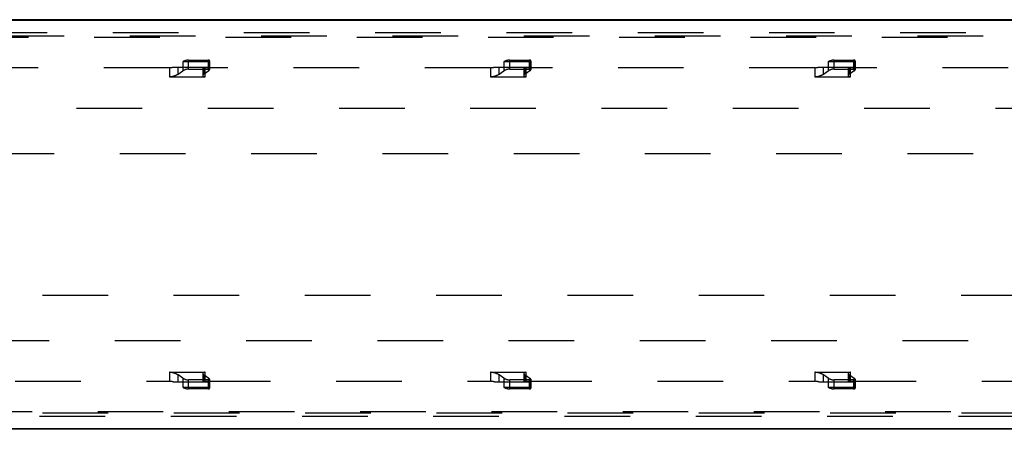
# Model space of a CAD drawing. Header units: inches. Extents: x 0 to 113, y 0 to 73.
# Tile 13 of 19: x 38 to 47, y 59 to 63. Entities that reach past the tile are written whole.
import ezdxf

# ---------------------------------------------------------------- set-up
doc = ezdxf.new("R2010")
doc.units = ezdxf.units.IN
doc.header["$LTSCALE"] = 6.233333
doc.header["$MEASUREMENT"] = 0
doc.linetypes.add('HIDDEN', pattern=[0.2, 0.1, -0.1])
doc.layers.get('0').update_dxf_attribs({"linetype": 'CONTINUOUS'})
doc.layers.add('DEFAULT_2', color=8, linetype='HIDDEN')

msp = doc.modelspace()

# ---------------------------------------------------------------- linework, layer by layer
at = {"color": 7, "linetype": 'Continuous'}
for p, q in [((51.5469, 63.0047), (29.7265, 63.0047)), ((51.0491, 63.0126), (31.0531, 63.0126)), ((29.7265, 59.1268), (51.0491, 59.1268)), ((51.0491, 59.1189), (31.0531, 59.1189))]:
    msp.add_line(p, q, dxfattribs=at)
at = {"layer": 'DEFAULT_2', "color": 8, "linetype": 'HIDDEN'}
for p, q in [((50.7875, 62.8866), (27.0292, 62.8866)), ((50.9511, 62.8551), (28.305, 62.8551)), ((28.7954, 62.8473), (51.8913, 62.8473)), ((39.6091, 62.6119), (39.6091, 62.5262)), ((39.8556, 62.6119), (39.6091, 62.6119)), ((39.6644, 62.5431), (39.6644, 62.6288)), ((39.6644, 62.6288), (39.8493, 62.6288)), ((39.8493, 62.6288), (39.8493, 62.5431)), ((39.8556, 62.5262), (39.8556, 62.6119)), ((39.8641, 62.6224), (39.8641, 62.5367)), ((42.9059, 62.6119), (42.6594, 62.6119)), ((42.6594, 62.6119), (42.6594, 62.5262)), ((42.7147, 62.6288), (42.8996, 62.6288)), ((42.7147, 62.5431), (42.7147, 62.6288)), ((42.8996, 62.6288), (42.8996, 62.5431)), ((42.9059, 62.5262), (42.9059, 62.6119)), ((42.9144, 62.6224), (42.9144, 62.5367)), ((45.987, 62.6119), (45.7405, 62.6119)), ((45.7405, 62.6119), (45.7405, 62.5262)), ((45.7958, 62.6288), (45.9807, 62.6288)), ((45.7958, 62.5431), (45.7958, 62.6288)), ((45.9807, 62.6288), (45.9807, 62.5431)), ((45.987, 62.5262), (45.987, 62.6119)), ((45.9955, 62.6224), (45.9955, 62.5367)), ((39.482, 62.5562), (36.7706, 62.5562)), ((39.482, 62.5562), (39.482, 62.4705)), ((39.482, 62.4705), (39.8209, 62.4705)), ((39.5192, 62.5618), (39.8556, 62.5618)), ((39.565, 62.4958), (39.565, 62.5618)), ((39.565, 62.4958), (39.6091, 62.5262)), ((39.6644, 62.5431), (39.8493, 62.5431)), ((39.7986, 62.5618), (39.7986, 62.4801)), ((39.8115, 62.5618), (39.8115, 62.4958)), ((39.8556, 62.5262), (39.8115, 62.4958)), ((39.8209, 62.4705), (39.8209, 62.5562)), ((42.5323, 62.5562), (39.8209, 62.5562)), ((42.5323, 62.5562), (42.5323, 62.4705)), ((42.5323, 62.4705), (42.8712, 62.4705)), ((42.5695, 62.5618), (42.9059, 62.5618)), ((42.6153, 62.4958), (42.6153, 62.5618)), ((42.6153, 62.4958), (42.6594, 62.5262)), ((42.7147, 62.5431), (42.8996, 62.5431)), ((42.8489, 62.5618), (42.8489, 62.4801)), ((42.8618, 62.5618), (42.8618, 62.4958)), ((42.9059, 62.5262), (42.8618, 62.4958)), ((45.6134, 62.5562), (42.8712, 62.5562)), ((42.8712, 62.4705), (42.8712, 62.5562)), ((45.6134, 62.5562), (45.6134, 62.4705)), ((45.6134, 62.4705), (45.9523, 62.4705)), ((45.6506, 62.5618), (45.987, 62.5618)), ((45.6964, 62.4958), (45.6964, 62.5618)), ((45.6964, 62.4958), (45.7405, 62.5262)), ((45.7958, 62.5431), (45.9807, 62.5431)), ((45.93, 62.5618), (45.93, 62.4801)), ((45.9429, 62.5618), (45.9429, 62.4958)), ((45.987, 62.5262), (45.9429, 62.4958)), ((48.6945, 62.5562), (45.9523, 62.5562)), ((45.9523, 62.4705), (45.9523, 62.5562)), ((29.8741, 62.1727), (48.3148, 62.1727)), ((48.3629, 61.7385), (29.5496, 61.7385)), ((29.5496, 60.393), (48.3629, 60.393)), ((48.3148, 59.9588), (29.8741, 59.9588)), ((36.7706, 59.5753), (39.482, 59.5753)), ((39.482, 59.661), (39.8209, 59.661)), ((39.482, 59.661), (39.482, 59.5753)), ((39.6091, 59.6053), (39.565, 59.6357)), ((39.565, 59.5697), (39.565, 59.6357)), ((39.6091, 59.6053), (39.6091, 59.5196)), ((39.8493, 59.5884), (39.6644, 59.5884)), ((39.6644, 59.5028), (39.6644, 59.5884)), ((39.7986, 59.6514), (39.7986, 59.5697)), ((39.8115, 59.6357), (39.8556, 59.6053)), ((39.8115, 59.6357), (39.8115, 59.5697)), ((39.8209, 59.5753), (39.8209, 59.661)), ((39.8209, 59.5753), (42.5323, 59.5753)), ((39.8493, 59.5884), (39.8493, 59.5028)), ((39.8556, 59.5196), (39.8556, 59.6053)), ((39.8641, 59.5948), (39.8641, 59.5091)), ((42.5323, 59.661), (42.8712, 59.661)), ((42.5323, 59.661), (42.5323, 59.5753)), ((42.6594, 59.6053), (42.6153, 59.6357)), ((42.6153, 59.5697), (42.6153, 59.6357)), ((42.6594, 59.6053), (42.6594, 59.5196)), ((42.8996, 59.5884), (42.7147, 59.5884)), ((42.7147, 59.5028), (42.7147, 59.5884)), ((42.8489, 59.6514), (42.8489, 59.5697)), ((42.8618, 59.6357), (42.9059, 59.6053)), ((42.8618, 59.6357), (42.8618, 59.5697)), ((42.8712, 59.5753), (42.8712, 59.661)), ((42.8712, 59.5753), (45.6134, 59.5753)), ((42.8996, 59.5884), (42.8996, 59.5028)), ((42.9059, 59.5196), (42.9059, 59.6053)), ((42.9144, 59.5948), (42.9144, 59.5091)), ((45.6134, 59.661), (45.9523, 59.661)), ((45.6134, 59.661), (45.6134, 59.5753)), ((45.7405, 59.6053), (45.6964, 59.6357)), ((45.6964, 59.5697), (45.6964, 59.6357)), ((45.7405, 59.6053), (45.7405, 59.5196)), ((45.9807, 59.5884), (45.7958, 59.5884)), ((45.7958, 59.5028), (45.7958, 59.5884)), ((45.93, 59.6514), (45.93, 59.5697)), ((45.9429, 59.6357), (45.987, 59.6053)), ((45.9429, 59.6357), (45.9429, 59.5697)), ((45.9523, 59.5753), (45.9523, 59.661)), ((45.9523, 59.5753), (48.6945, 59.5753)), ((45.9807, 59.5884), (45.9807, 59.5028)), ((45.987, 59.5196), (45.987, 59.6053)), ((45.9955, 59.5948), (45.9955, 59.5091)), ((39.5192, 59.5697), (39.8556, 59.5697)), ((39.6091, 59.5196), (39.8556, 59.5196)), ((39.8493, 59.5028), (39.6644, 59.5028)), ((42.5695, 59.5697), (42.9059, 59.5697)), ((42.6594, 59.5196), (42.9059, 59.5196)), ((42.8996, 59.5028), (42.7147, 59.5028)), ((45.6506, 59.5697), (45.987, 59.5697)), ((45.7405, 59.5196), (45.987, 59.5196)), ((45.9807, 59.5028), (45.7958, 59.5028)), ((27.0292, 59.2449), (50.7875, 59.2449)), ((28.305, 59.2764), (50.9511, 59.2764)), ((51.8913, 59.2843), (28.7954, 59.2843))]:
    msp.add_line(p, q, dxfattribs=at)
for centre, major_axis, start_param, end_param in [((39.6399, 62.6119), (0.0392, 0.0117), 0.806553, 2.377349), ((39.8248, 62.6119), (0.0392, 0.0117), 5.518942, 7.089738), ((42.6902, 62.6119), (0.0392, 0.0117), 0.806553, 2.377349), ((42.8751, 62.6119), (0.0392, 0.0117), 5.518942, 7.089738), ((45.7713, 62.6119), (0.0392, 0.0117), 0.806553, 2.377349), ((45.9562, 62.6119), (0.0392, 0.0117), 5.518942, 7.089738), ((39.5188, 62.5815), (0.0588, 0.0175), -2.33504, -1.655366), ((39.5188, 62.4958), (0.0588, 0.0175), -2.33504, -0.764243), ((39.6399, 62.5262), (0.0392, 0.0117), 0.806553, 2.377349), ((39.8577, 62.4958), (0.0588, 0.0175), 8.660535, 10.231331), ((39.8577, 62.5815), (0.0588, 0.0175), -3.014713, -2.33504), ((39.8248, 62.5262), (0.0392, 0.0117), 5.518942, 7.089738), ((42.5691, 62.5815), (0.0588, 0.0175), -2.33504, -1.655366), ((42.5691, 62.4958), (0.0588, 0.0175), -2.33504, -0.764243), ((42.6902, 62.5262), (0.0392, 0.0117), 0.806553, 2.377349), ((42.908, 62.4958), (0.0588, 0.0175), 8.660535, 10.231331), ((42.908, 62.5815), (0.0588, 0.0175), -3.014713, -2.33504), ((42.8751, 62.5262), (0.0392, 0.0117), 5.518942, 7.089738), ((45.6502, 62.5815), (0.0588, 0.0175), -2.33504, -1.655366), ((45.6502, 62.4958), (0.0588, 0.0175), -2.33504, -0.764243), ((45.7713, 62.5262), (0.0392, 0.0117), 0.806553, 2.377349), ((45.9891, 62.4958), (0.0588, 0.0175), 8.660535, 10.231331), ((45.9891, 62.5815), (0.0588, 0.0175), -3.014713, -2.33504), ((45.9562, 62.5262), (0.0392, 0.0117), 5.518942, 7.089738), ((39.5188, 59.6357), (0.0588, -0.0175), 0.764243, 2.33504), ((39.5188, 59.55), (0.0588, -0.0175), 1.655366, 2.33504), ((39.6399, 59.6053), (0.0392, -0.0117), -2.377349, -0.806553), ((39.8577, 59.6357), (0.0588, -0.0175), 2.33504, 3.905836), ((39.8577, 59.55), (0.0588, -0.0175), 2.33504, 3.014713), ((39.8248, 59.6053), (0.0392, -0.0117), -0.806553, 0.764243), ((42.5691, 59.6357), (0.0588, -0.0175), 0.764243, 2.33504), ((42.5691, 59.55), (0.0588, -0.0175), 1.655366, 2.33504), ((42.6902, 59.6053), (0.0392, -0.0117), -2.377349, -0.806553), ((42.908, 59.6357), (0.0588, -0.0175), 2.33504, 3.905836), ((42.908, 59.55), (0.0588, -0.0175), 2.33504, 3.014713), ((42.8751, 59.6053), (0.0392, -0.0117), -0.806553, 0.764243), ((45.6502, 59.6357), (0.0588, -0.0175), 0.764243, 2.33504), ((45.6502, 59.55), (0.0588, -0.0175), 1.655366, 2.33504), ((45.7713, 59.6053), (0.0392, -0.0117), -2.377349, -0.806553), ((45.9891, 59.6357), (0.0588, -0.0175), 2.33504, 3.905836), ((45.9891, 59.55), (0.0588, -0.0175), 2.33504, 3.014713), ((45.9562, 59.6053), (0.0392, -0.0117), -0.806553, 0.764243), ((39.6399, 59.5196), (0.0392, -0.0117), -2.377349, -0.806553), ((39.8248, 59.5196), (0.0392, -0.0117), -0.806553, 0.764243), ((42.6902, 59.5196), (0.0392, -0.0117), -2.377349, -0.806553), ((42.8751, 59.5196), (0.0392, -0.0117), -0.806553, 0.764243), ((45.7713, 59.5196), (0.0392, -0.0117), -2.377349, -0.806553), ((45.9562, 59.5196), (0.0392, -0.0117), -0.806553, 0.764243)]:
    msp.add_ellipse(centre, major_axis=major_axis, ratio=0.31071, start_param=start_param, end_param=end_param, dxfattribs=at)

doc.saveas('drawing.dxf')
